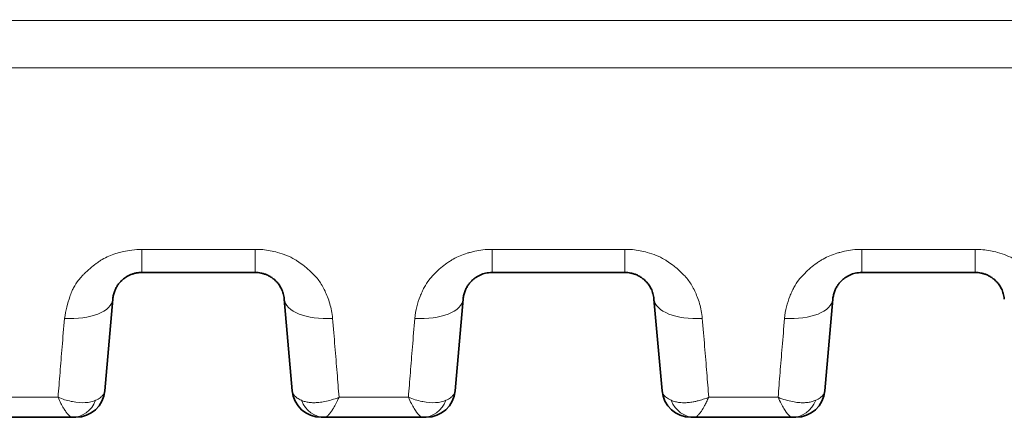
# Model space of a CAD drawing. Header units: millimetres. Extents: x 5 to 415, y 5 to 292.
# Tile 62 of 197: x 111.65 to 121.8, y 209.18 to 213.28. Entities that reach past the tile are written whole.
import ezdxf

# ---------------------------------------------------------------- set-up
doc = ezdxf.new("R2010")
doc.units = ezdxf.units.MM
doc.layers.add('Sichtbar (ISO)', color=7, linetype='Continuous', lineweight=35)
doc.layers.add('Sichtbar schmal (ISO)', color=7, linetype='Continuous', lineweight=18)

msp = doc.modelspace()

# ---------------------------------------------------------------- linework, layer by layer
at = {"layer": 'Sichtbar (ISO)'}
for p, q in [((114.07588568, 210.67057833), (112.9056948, 210.67057833)), ((117.88883607, 210.67057833), (116.51864552, 210.67057833)), ((121.5017859, 210.67057833), (120.33159681, 210.67057833)), ((112.52402311, 209.45014136), (112.60683831, 210.39672346)), ((114.37474199, 210.39672462), (114.4575573, 209.45014125)), ((116.13697368, 209.45014136), (116.21978889, 210.39672354)), ((118.18769256, 210.39672462), (118.27050802, 209.4501395)), ((119.94992425, 209.45014136), (120.03273946, 210.39672354)), ((111.17778221, 209.17628834), (112.19082781, 209.17628834)), ((112.19089119, 209.17628834), (112.19082781, 209.17628833)), ((114.79073841, 209.17628833), (114.75641566, 209.17628833)), ((114.79073841, 209.17628836), (115.80378297, 209.17628836)), ((115.803846, 209.17628834), (115.80378297, 209.17628833)), ((118.60370561, 209.17628833), (118.56936633, 209.17628833)), ((118.60370561, 209.17628833), (119.61674419, 209.17628833)), ((119.61678789, 209.17628834), (119.61673467, 209.17628833))]:
    msp.add_line(p, q, dxfattribs=at)
for centre, start, end in [((112.22516472, 209.47628833), 269.999996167, 354.999951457), ((114.75641568, 209.47628833), 185.000070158, 269.999995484), ((115.83811529, 209.47628833), 269.999996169, 354.999951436), ((118.56936625, 209.47628833), 185.00040692, 270.000015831), ((119.65106586, 209.47628833), 269.999996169, 354.999951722)]:
    msp.add_arc(centre, 0.3, start, end, dxfattribs=at)
for centre, major_axis, ratio, start_param, end_param in [((112.19091055, 209.47628826), (-0.00031208, -0.2999998), 0.8747525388, 0.0009170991, 0.0011154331), ((115.80386621, 209.47628826), (-0.00031453, -0.2999998), 0.8747698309, 0.0009242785, 0.0011214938), ((119.61680246, 209.47628829), (-0.00026342, -0.29999987), 0.8748142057, 0.0007816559, 0.0009481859)]:
    msp.add_ellipse(centre, major_axis=major_axis, ratio=ratio, start_param=start_param, end_param=end_param, dxfattribs=at)
for points, knots in [([(112.60683835, 210.39672391), (112.60812024, 210.41137364), (112.61266134, 210.43947082), (112.62506961, 210.47912574), (112.64143463, 210.51420979), (112.66062403, 210.54476913), (112.68171768, 210.57104203), (112.70410862, 210.59346177), (112.72754197, 210.6125545), (112.75203745, 210.62878424), (112.77773699, 210.64243747), (112.80512105, 210.65374502), (112.83506267, 210.66274038), (112.86882376, 210.66903388), (112.89294799, 210.67057807), (112.90569454, 210.67057833)], [0, 0, 0, 0, 0.1091959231, 0.2092375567, 0.3010549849, 0.3851303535, 0.4621148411, 0.5331246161, 0.5996461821, 0.6633071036, 0.7255034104, 0.7871752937, 0.8514389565, 0.9213956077, 1, 1, 1, 1]), ([(114.07588582, 210.67057833), (114.08556555, 210.67057819), (114.09525224, 210.67010825), (114.10487156, 210.66917454), (114.11463666, 210.66822669), (114.12433233, 210.66680091), (114.13389761, 210.6649155), (114.14428884, 210.66286729), (114.1545262, 210.66027666), (114.1645379, 210.65717981), (114.1754394, 210.65380772), (114.18607335, 210.64983545), (114.19636759, 210.64532111), (114.2076285, 210.64038286), (114.21848291, 210.63479596), (114.22886222, 210.6286433), (114.24021631, 210.62191279), (114.25100186, 210.61450527), (114.26116006, 210.60652877), (114.27229769, 210.59778321), (114.28268116, 210.58835368), (114.2922643, 210.57837479), (114.30280253, 210.56740136), (114.31237294, 210.55576362), (114.32094387, 210.54362583), (114.33039725, 210.53023834), (114.33863474, 210.51624253), (114.34564212, 210.50184261), (114.35339751, 210.48590555), (114.35964616, 210.46947351), (114.36439969, 210.452788), (114.36966751, 210.43429731), (114.3730992, 210.41549535), (114.37474197, 210.39672485)], [0, 0, 0, 0, 0.05971269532, 0.05971269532, 0.05971269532, 0.12033030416, 0.12033030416, 0.12033030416, 0.1861821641, 0.1861821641, 0.1861821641, 0.25788668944, 0.25788668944, 0.25788668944, 0.33632459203, 0.33632459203, 0.33632459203, 0.42212906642, 0.42212906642, 0.42212906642, 0.51620658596, 0.51620658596, 0.51620658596, 0.61966036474, 0.61966036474, 0.61966036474, 0.73376566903, 0.73376566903, 0.73376566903, 0.86005131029, 0.86005131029, 0.86005131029, 0.99999967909, 0.99999967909, 0.99999967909, 0.99999967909]), ([(116.21978892, 210.39672395), (116.22109175, 210.41161285), (116.22573266, 210.4401138), (116.23844241, 210.48027018), (116.25516892, 210.51567754), (116.27474756, 210.54642986), (116.29623605, 210.57279594), (116.3190469, 210.59525933), (116.34298355, 210.61438825), (116.36810732, 210.63063803), (116.39449522, 210.64421821), (116.42219598, 210.65517288), (116.45165987, 210.66355415), (116.4839176, 210.66921092), (116.50667626, 210.67057811), (116.51864529, 210.67057833)], [0, 0, 0, 0, 0.1109821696, 0.2122426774, 0.3050482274, 0.389906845, 0.4674796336, 0.5390490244, 0.6063413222, 0.6710919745, 0.7345625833, 0.7971668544, 0.8598258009, 0.9261910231, 1, 1, 1, 1]), ([(117.8888362, 210.67057833), (117.89851938, 210.67057819), (117.91804558, 210.66963057), (117.94783347, 210.66524874), (117.97864874, 210.65744833), (118.01068681, 210.64547699), (118.0433403, 210.6286648), (118.07580972, 210.60635832), (118.10707703, 210.57795577), (118.13589867, 210.54289927), (118.16071274, 210.50072917), (118.17952429, 210.45125018), (118.18605019, 210.41549052), (118.18769254, 210.39672485)], [0, 0, 0, 0, 0.05973052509, 0.12036074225, 0.18622725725, 0.25794686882, 0.33639684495, 0.4222078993, 0.51628529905, 0.6197318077, 0.73382219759, 0.86008383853, 0.99999968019, 0.99999968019, 0.99999968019, 0.99999968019]), ([(120.03273949, 210.39672395), (120.03404225, 210.4116121), (120.03868282, 210.44011165), (120.05139158, 210.48026641), (120.06811693, 210.51567281), (120.08769443, 210.54642469), (120.10918188, 210.5727907), (120.13199183, 210.5952543), (120.15592778, 210.61438367), (120.18105116, 210.63063415), (120.2074391, 210.6442152), (120.23514046, 210.65517085), (120.26460565, 210.66355312), (120.29686577, 210.66921075), (120.31962644, 210.67057815), (120.33159666, 210.67057833)], [0, 0, 0, 0, 0.1109812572, 0.2122412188, 0.3050464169, 0.3899045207, 0.4674765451, 0.539044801, 0.6063357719, 0.6710852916, 0.7345553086, 0.7971592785, 0.8598189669, 0.9261862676, 1, 1, 1, 1]), ([(121.50178598, 210.67057833), (121.51147239, 210.67057822), (121.53100413, 210.66963005), (121.56079971, 210.66524585), (121.59162138, 210.6574417), (121.62366456, 210.6454652), (121.65632054, 210.62864722), (121.68878899, 210.60633559), (121.720052, 210.57792989), (121.74886686, 210.54287346), (121.77367302, 210.50070767), (121.79247751, 210.45123776), (121.79900115, 210.41548607), (121.80064311, 210.39672486)], [0, 0, 0, 0, 0.0597471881, 0.12038843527, 0.18626791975, 0.25800097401, 0.3364617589, 0.4222787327, 0.51635607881, 0.61979615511, 0.73387324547, 0.86011332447, 0.99999968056, 0.99999968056, 0.99999968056, 0.99999968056]), ([(112.2251647, 209.17628833), (112.22516469, 209.17628833), (112.2225667, 209.17628834), (112.21037457, 209.17628833), (112.1981766, 209.17628834), (112.19089119, 209.17628834)], [0, 0, 0, 0, 0.33333333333, 0.66666666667, 0.99920839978, 0.99920839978, 0.99920839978, 0.99920839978]), ([(115.83811527, 209.17628833), (115.83811526, 209.17628833), (115.83767734, 209.17628834), (115.83679345, 209.17628834), (115.83614847, 209.17628834), (115.8352654, 209.17628835), (115.83413364, 209.17628835), (115.83336443, 209.17628834), (115.83248202, 209.17628834), (115.83149416, 209.17628834), (115.82903667, 209.17628833), (115.82592553, 209.17628834), (115.82229688, 209.17628834), (115.82187345, 209.17628834), (115.82144284, 209.17628834), (115.82100498, 209.17628834), (115.81619451, 209.17628834), (115.81052279, 209.17628833), (115.803846, 209.17628833)], [0.00000001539, 0.00000001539, 0.00000001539, 0.00000001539, 0.1927123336, 0.1927123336, 0.1927123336, 0.33333333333, 0.33333333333, 0.33333333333, 0.42890768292, 0.42890768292, 0.42890768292, 0.66666666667, 0.66666666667, 0.66666666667, 0.69441075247, 0.69441075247, 0.69441075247, 0.99921273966, 0.99921273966, 0.99921273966, 0.99921273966]), ([(119.65106584, 209.17628833), (119.65106583, 209.17628833), (119.65063205, 209.17628834), (119.64974907, 209.17628834), (119.64910947, 209.17628835), (119.6482335, 209.17628835), (119.64710742, 209.17628835), (119.64633328, 209.17628834), (119.64544299, 209.17628834), (119.64444484, 209.17628834), (119.64198659, 209.17628833), (119.63887231, 209.17628834), (119.63525004, 209.17628834), (119.63482339, 209.17628834), (119.63438953, 209.17628834), (119.63394839, 209.17628834), (119.62913399, 209.17628834), (119.62346678, 209.17628833), (119.61678789, 209.17628833)], [0.00000001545, 0.00000001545, 0.00000001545, 0.00000001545, 0.19330878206, 0.19330878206, 0.19330878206, 0.33333333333, 0.33333333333, 0.33333333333, 0.42959480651, 0.42959480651, 0.42959480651, 0.66666666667, 0.66666666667, 0.66666666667, 0.69459030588, 0.69459030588, 0.69459030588, 0.99933549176, 0.99933549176, 0.99933549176, 0.99933549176])]:
    msp.add_open_spline(points, degree=3, knots=knots, dxfattribs=at)
at = {"layer": 'Sichtbar schmal (ISO)'}
for p, q in [((114.07583292, 210.908929), (112.90563145, 210.90891732)), ((117.88880647, 210.9089041), (116.51860263, 210.90888971)), ((121.50177391, 210.90887381), (120.33157439, 210.90886185)), ((114.90977942, 209.75678237), (114.90978239, 209.75674838)), ((118.72304592, 209.75317095), (118.72304862, 209.75314007)), ((112.04181784, 209.38285965), (111.32669313, 209.38286254)), ((115.65479489, 209.38285055), (114.93966757, 209.38285425)), ((119.46776533, 209.38283088), (118.75262224, 209.38283722))]:
    msp.add_line(p, q, dxfattribs=at)
for centre, major_axis, ratio, start_param, end_param in [((112.90569454, 211.17057833), (0, -0.5), 0.0001240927, 5.2631331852, 6.2831832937), ((114.07588582, 211.17057833), (0, -0.5), 0.0001240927, 5.2631056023, 6.2831832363), ((116.51864529, 211.17057833), (0, -0.5), 0.0000697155, 5.263198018, 6.2831834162), ((117.8888362, 211.17057833), (0, -0.5), 0.0000697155, 5.2631640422, 6.2831834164), ((120.33159666, 211.17057833), (0, -0.5), 0.0000282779, 5.263263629, 6.2831840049), ((121.50178598, 211.17057833), (0, -0.5), 0.0000282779, 5.2632353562, 6.2831840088), ((112.10874077, 210.44029912), (0.49809754, -0.04357567), 0.4850954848, 4.7546923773, 6.2831850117), ((114.87283932, 210.44030266), (-0.49809735, -0.04357783), 0.4851532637, 0.0000006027, 1.5283067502), ((115.72169135, 210.44029926), (0.49809754, -0.04357574), 0.4851749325, 4.7547513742, 6.2831849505), ((118.68578989, 210.44030266), (-0.49809735, -0.04357783), 0.4852538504, 0.0000006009, 1.5283449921), ((119.53464192, 210.44029927), (0.49809753, -0.04357575), 0.4852714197, 4.7548035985, 6.2831849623), ((112.19091055, 209.47628826), (-0.00031208, -0.2999998), 0.8747525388, 0.0011154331, 1.1435127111), ((114.79076399, 209.47628832), (-0.00011283, -0.29999997), 0.8748811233, 5.1409200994, 6.2835177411), ((115.80386621, 209.47628826), (-0.00031453, -0.2999998), 0.8747698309, 0.0011214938, 1.1435428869), ((118.60356186, 209.47628805), (0.00059892, -0.29999926), 0.8745623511, 5.1388559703, 6.2814504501), ((119.61680246, 209.47628829), (-0.00026342, -0.29999987), 0.8748142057, 0.0009481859, 1.1433902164)]:
    msp.add_ellipse(centre, major_axis=major_axis, ratio=ratio, start_param=start_param, end_param=end_param, dxfattribs=at)
for points, knots in [([(88.52492951, 213.27815084), (88.66794217, 213.2773349), (88.8104495, 213.27703488), (88.95339502, 213.27640783), (89.33053482, 213.27475346), (89.70840987, 213.27287478), (90.08599858, 213.27155699), (90.55176376, 213.26993145), (91.01709324, 213.26915933), (91.48255983, 213.26860118), (91.93309371, 213.26806094), (92.38375604, 213.26772115), (92.83440879, 213.26757736), (93.31260897, 213.26742479), (93.79079837, 213.2674929), (94.269012, 213.26754342), (94.79643462, 213.26759913), (95.32388671, 213.26763343), (95.85132782, 213.26764324), (96.42438787, 213.26765389), (96.99743497, 213.26763563), (97.57048274, 213.26763735), (98.19157976, 213.26763921), (98.81267758, 213.26766454), (99.43377694, 213.26769676), (100.10389178, 213.26773153), (100.77400841, 213.26777431), (101.44412499, 213.26781441), (102.16531671, 213.26785757), (102.88650837, 213.26789762), (103.60770001, 213.26793694), (104.38378232, 213.26797925), (105.15986461, 213.26802072), (105.93594686, 213.26806124), (106.77203955, 213.26810489), (107.60813219, 213.26814742), (108.4442248, 213.26818958), (109.34564502, 213.26823503), (110.2470652, 213.26828005), (111.14848532, 213.26832546), (112.1205276, 213.26837443), (113.09256982, 213.26842387), (114.06461209, 213.26847396), (115.11315911, 213.26852799), (116.16170619, 213.26858277), (117.21025334, 213.26863693), (118.34247384, 213.2686954), (119.47469441, 213.26875314), (120.60691505, 213.26880875), (121.83076889, 213.26886886), (123.05462282, 213.26892648), (124.27847683, 213.2689797), (125.60241362, 213.26903727), (126.9263505, 213.26908969), (128.25028748, 213.26913478), (129.68199819, 213.26918355), (131.11370903, 213.26922375), (132.54541995, 213.26925168), (134.0886028, 213.26928179), (135.63178575, 213.26929765), (137.17496887, 213.2692972)], [0, 0, 0, 0, 0.008822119, 0.008822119, 0.008822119, 0.032097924, 0.032097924, 0.032097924, 0.0608092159, 0.0608092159, 0.0608092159, 0.0885994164, 0.0885994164, 0.0885994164, 0.1180883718, 0.1180883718, 0.1180883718, 0.150611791, 0.150611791, 0.150611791, 0.1859481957, 0.1859481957, 0.1859481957, 0.2242475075, 0.2242475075, 0.2242475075, 0.2655692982, 0.2655692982, 0.2655692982, 0.3100405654, 0.3100405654, 0.3100405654, 0.3578965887, 0.3578965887, 0.3578965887, 0.4094530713, 0.4094530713, 0.4094530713, 0.4650378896, 0.4650378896, 0.4650378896, 0.5249775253, 0.5249775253, 0.5249775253, 0.5896347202, 0.5896347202, 0.5896347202, 0.6594515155, 0.6594515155, 0.6594515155, 0.7349187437, 0.7349187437, 0.7349187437, 0.8165574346, 0.8165574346, 0.8165574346, 0.9048418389, 0.9048418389, 0.9048418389, 1, 1, 1, 1]), ([(88.52632678, 212.79006811), (89.03164537, 212.78768358), (89.53739811, 212.7856351), (90.04333393, 212.78423241), (90.54925573, 212.78282975), (91.05536062, 212.7821056), (91.56162563, 212.78164913), (92.57415565, 212.78073619), (93.58732619, 212.78086083), (94.60075693, 212.78091881), (95.61418767, 212.78097679), (96.62787857, 212.7809699), (97.64153134, 212.78099537), (98.65518412, 212.78102085), (99.66879876, 212.78107867), (100.68245483, 212.78113646), (104.73707912, 212.78136762), (108.79236628, 212.78159833), (112.84762183, 212.78182829), (120.9581329, 212.78228821), (129.06851753, 212.78274513), (137.17496885, 212.78274223)], [0, 0, 0, 0, 0.0312508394, 0.0312508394, 0.0312508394, 0.0625008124, 0.0625008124, 0.0625008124, 0.1250007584, 0.1250007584, 0.1250007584, 0.1875007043, 0.1875007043, 0.1875007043, 0.2500006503, 0.2500006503, 0.2500006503, 0.5000004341, 0.5000004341, 0.5000004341, 1, 1, 1, 1]), ([(112.90562123, 210.9089172), (112.87080258, 210.90763481), (112.83691381, 210.90489606), (112.80433522, 210.90084968), (112.77360259, 210.89703258), (112.74403401, 210.89204869), (112.71586943, 210.8861062), (112.69783327, 210.88230072), (112.68037538, 210.87810173), (112.66355314, 210.87358252), (112.65442231, 210.87112958), (112.64550506, 210.8685416), (112.63675531, 210.86581991), (112.6116141, 210.8579995), (112.58782803, 210.84911321), (112.56441708, 210.83880599), (112.54165802, 210.82878579), (112.51924599, 210.81741035), (112.49661928, 210.80395521), (112.48768996, 210.79864533), (112.47873257, 210.79300823), (112.46973109, 210.78698593), (112.45779009, 210.778997), (112.44559255, 210.7704751), (112.43340073, 210.76151302), (112.41271943, 210.7463104), (112.39207798, 210.72982103), (112.37241971, 210.71279593), (112.35103903, 210.69427913), (112.3308268, 210.67513492), (112.31242776, 210.65670316), (112.30473412, 210.64899583), (112.29735106, 210.64141726), (112.29030008, 210.63407711), (112.2762613, 210.61946258), (112.26408578, 210.60550828), (112.25296803, 210.5915114), (112.23342221, 210.56690385), (112.21698631, 210.54220179), (112.20157021, 210.51233637), (112.1954263, 210.50043385), (112.18947646, 210.48770006), (112.18373792, 210.47377944), (112.1768419, 210.45705098), (112.16997177, 210.43863189), (112.16327718, 210.41876002), (112.15264762, 210.38720779), (112.14247603, 210.3520051), (112.13313346, 210.31390636), (112.12418944, 210.2774329), (112.11599297, 210.23829549), (112.10868625, 210.19704757)], [0, 0, 0, 0, 0.0785102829, 0.0785102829, 0.0785102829, 0.1525720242, 0.1525720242, 0.1525720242, 0.2, 0.2, 0.2, 0.2257431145, 0.2257431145, 0.2257431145, 0.2997123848, 0.2997123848, 0.2997123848, 0.3716219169, 0.3716219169, 0.3716219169, 0.4, 0.4, 0.4, 0.4376452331, 0.4376452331, 0.4376452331, 0.50150385, 0.50150385, 0.50150385, 0.5709575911, 0.5709575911, 0.5709575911, 0.6, 0.6, 0.6, 0.6578246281, 0.6578246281, 0.6578246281, 0.759484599, 0.759484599, 0.759484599, 0.8, 0.8, 0.8, 0.8486874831, 0.8486874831, 0.8486874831, 0.9259926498, 0.9259926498, 0.9259926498, 1, 1, 1, 1]), ([(114.07583292, 210.90892904), (114.10149943, 210.909233), (114.12742762, 210.90812549), (114.15318063, 210.90574158), (114.17925837, 210.9033276), (114.20515443, 210.8996061), (114.23055724, 210.89481642), (114.25595413, 210.89002786), (114.28085756, 210.88417324), (114.30510026, 210.87759828), (114.33710485, 210.86891818), (114.36758264, 210.85865076), (114.39760365, 210.84635351), (114.42669756, 210.83443601), (114.45537448, 210.82058815), (114.48407722, 210.80384539), (114.49279549, 210.79875989), (114.50151011, 210.79340477), (114.51022221, 210.7877451), (114.5297199, 210.77507876), (114.54958526, 210.76116944), (114.56890445, 210.74642712), (114.59864899, 210.7237293), (114.62701916, 210.69900985), (114.65204733, 210.67487998), (114.66661587, 210.66083431), (114.68008293, 210.64701458), (114.69228482, 210.63405435), (114.70756496, 210.61782456), (114.72017566, 210.60253423), (114.73162046, 210.58713146), (114.75521335, 210.5553794), (114.77451589, 210.52337508), (114.79551342, 210.47752858), (114.81195921, 210.44162047), (114.83025432, 210.39796809), (114.84500608, 210.34742135), (114.85822556, 210.30212494), (114.8685479, 210.2512884), (114.87280459, 210.19701616)], [0.00001195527, 0.00001195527, 0.00001195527, 0.00001195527, 0.06612407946, 0.06612407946, 0.06612407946, 0.13306984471, 0.13306984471, 0.13306984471, 0.2, 0.2, 0.2, 0.2883594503, 0.2883594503, 0.2883594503, 0.37399021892, 0.37399021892, 0.37399021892, 0.4, 0.4, 0.4, 0.45820995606, 0.45820995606, 0.45820995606, 0.54783215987, 0.54783215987, 0.54783215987, 0.6, 0.6, 0.6, 0.6653285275, 0.6653285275, 0.6653285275, 0.8, 0.8, 0.8, 0.9054780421, 0.9054780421, 0.9054780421, 1, 1, 1, 1]), ([(115.72166275, 210.19700622), (115.7250106, 210.23919313), (115.73201838, 210.27946693), (115.74127752, 210.31672211), (115.75089127, 210.35540416), (115.76291594, 210.39083314), (115.77536506, 210.4224201), (115.78201563, 210.4392945), (115.78878206, 210.45508293), (115.79534416, 210.46975018), (115.8028398, 210.48650404), (115.81033865, 210.50159297), (115.81794382, 210.51566301), (115.83379675, 210.54499194), (115.84993662, 210.5699917), (115.86975717, 210.59548591), (115.87934197, 210.60781437), (115.88982964, 210.62023896), (115.90184999, 210.63312645), (115.91039129, 210.64228392), (115.91949843, 210.6518023), (115.92912681, 210.66147926), (115.94767147, 210.68011749), (115.96818202, 210.69932159), (115.9899788, 210.71781125), (116.01007097, 210.73485494), (116.03125096, 210.75128571), (116.05256275, 210.76639541), (116.0647132, 210.77500987), (116.07689917, 210.78320191), (116.08888493, 210.79089606), (116.0985991, 210.79713199), (116.10828919, 210.80296031), (116.11795582, 210.80843692), (116.1413953, 210.82171651), (116.16466662, 210.83294124), (116.18802741, 210.84276653), (116.21233537, 210.85299018), (116.23674457, 210.86170927), (116.2618835, 210.86936482), (116.27201455, 210.87245003), (116.28226845, 210.87535843), (116.29269514, 210.87810108), (116.30789713, 210.88209983), (116.32335423, 210.88584714), (116.33903697, 210.88924431), (116.36649255, 210.8951917), (116.39464721, 210.90006162), (116.42313833, 210.90344465), (116.45482821, 210.9072075), (116.48693224, 210.90912458), (116.51858968, 210.90888961)], [0, 0, 0, 0, 0.0771313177, 0.0771313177, 0.0771313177, 0.157216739, 0.157216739, 0.157216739, 0.2, 0.2, 0.2, 0.2488697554, 0.2488697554, 0.2488697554, 0.3507384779, 0.3507384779, 0.3507384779, 0.4, 0.4, 0.4, 0.4350037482, 0.4350037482, 0.4350037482, 0.5024224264, 0.5024224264, 0.5024224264, 0.5645686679, 0.5645686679, 0.5645686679, 0.6, 0.6, 0.6, 0.6287162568, 0.6287162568, 0.6287162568, 0.6983469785, 0.6983469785, 0.6983469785, 0.7708008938, 0.7708008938, 0.7708008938, 0.8, 0.8, 0.8, 0.8425719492, 0.8425719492, 0.8425719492, 0.9171021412, 0.9171021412, 0.9171021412, 1, 1, 1, 1]), ([(117.88880647, 210.90890419), (117.91447809, 210.90920785), (117.94041468, 210.90810178), (117.96618163, 210.90571815), (117.99226039, 210.90330568), (118.01816333, 210.89958578), (118.0435802, 210.89479359), (118.06892413, 210.89001515), (118.09378436, 210.88417217), (118.11799438, 210.87760304), (118.15004106, 210.86890754), (118.18057866, 210.85861209), (118.21065411, 210.846281), (118.23975778, 210.83434835), (118.26844024, 210.8204857), (118.2971293, 210.80374815), (118.30585013, 210.79866031), (118.31456564, 210.79330436), (118.32327679, 210.78764598), (118.3427862, 210.77497352), (118.36264992, 210.76106286), (118.38196172, 210.74632351), (118.41171259, 210.72361675), (118.44007432, 210.69889658), (118.46509533, 210.67476693), (118.47959559, 210.66078324), (118.4930044, 210.64702368), (118.50516188, 210.63411084), (118.52049404, 210.61782609), (118.53314953, 210.60248008), (118.54464107, 210.58700985), (118.56819144, 210.55530568), (118.58750944, 210.52330095), (118.60848949, 210.47752045), (118.62495764, 210.44158535), (118.64325955, 210.3979085), (118.65800942, 210.34733906), (118.67121973, 210.30204796), (118.68152946, 210.25122462), (118.6857786, 210.19696738)], [0.00001500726, 0.00001500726, 0.00001500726, 0.00001500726, 0.06620675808, 0.06620675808, 0.06620675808, 0.13319950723, 0.13319950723, 0.13319950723, 0.2, 0.2, 0.2, 0.28842342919, 0.28842342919, 0.28842342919, 0.37398975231, 0.37398975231, 0.37398975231, 0.4, 0.4, 0.4, 0.45825228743, 0.45825228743, 0.45825228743, 0.54799310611, 0.54799310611, 0.54799310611, 0.6, 0.6, 0.6, 0.66558740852, 0.66558740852, 0.66558740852, 0.8, 0.8, 0.8, 0.90550627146, 0.90550627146, 0.90550627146, 1, 1, 1, 1]), ([(119.53463516, 210.19695647), (119.53798236, 210.23914128), (119.54498924, 210.27941333), (119.55424749, 210.31666727), (119.56386031, 210.35534797), (119.57588405, 210.39077615), (119.58833257, 210.42236275), (119.59498706, 210.43924771), (119.60175765, 210.45504544), (119.60832358, 210.46972065), (119.61581456, 210.48646342), (119.6233087, 210.50154328), (119.63090879, 210.51560506), (119.64676182, 210.54493651), (119.66290071, 210.56993636), (119.68271846, 210.59542942), (119.69230952, 210.60776712), (119.70280445, 210.62020085), (119.71483459, 210.63309837), (119.72336836, 210.64224743), (119.73246694, 210.65175684), (119.74208586, 210.66142478), (119.76062952, 210.68006294), (119.78113939, 210.69926788), (119.80293592, 210.71775888), (119.82302704, 210.73480311), (119.84420627, 210.75123488), (119.86551766, 210.76634579), (119.87768066, 210.77497), (119.88987936, 210.78317096), (119.90187729, 210.79087294), (119.91157827, 210.79710041), (119.92125516, 210.80292131), (119.93090859, 210.80839132), (119.95434829, 210.8216732), (119.97761939, 210.83289941), (120.00097945, 210.84272575), (120.02528821, 210.85295117), (120.0496977, 210.86167137), (120.07483671, 210.86932779), (120.08497866, 210.87241666), (120.0952437, 210.87532831), (120.10568194, 210.87807384), (120.12087415, 210.88206979), (120.13632119, 210.88581469), (120.1519936, 210.88920999), (120.17945096, 210.8951584), (120.20760759, 210.90002944), (120.23610042, 210.90341351), (120.267795, 210.90717785), (120.29990348, 210.90909598), (120.33156416, 210.90886178)], [0, 0, 0, 0, 0.0771208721, 0.0771208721, 0.0771208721, 0.1571953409, 0.1571953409, 0.1571953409, 0.2, 0.2, 0.2, 0.2488353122, 0.2488353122, 0.2488353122, 0.3507008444, 0.3507008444, 0.3507008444, 0.4, 0.4, 0.4, 0.4349711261, 0.4349711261, 0.4349711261, 0.5023895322, 0.5023895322, 0.5023895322, 0.5645330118, 0.5645330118, 0.5645330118, 0.6, 0.6, 0.6, 0.6286769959, 0.6286769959, 0.6286769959, 0.6983082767, 0.6983082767, 0.6983082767, 0.7707674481, 0.7707674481, 0.7707674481, 0.8, 0.8, 0.8, 0.8425461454, 0.8425461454, 0.8425461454, 0.9170850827, 0.9170850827, 0.9170850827, 1, 1, 1, 1]), ([(121.50177391, 210.90887393), (121.52745003, 210.90917822), (121.55339375, 210.90807414), (121.57917259, 210.90569136), (121.60525246, 210.90328076), (121.63116157, 210.89956262), (121.65659098, 210.89476838), (121.6818897, 210.88999877), (121.70671324, 210.88416563), (121.73089588, 210.87760096), (121.76297803, 210.86889186), (121.79356735, 210.85857159), (121.82368965, 210.84621076), (121.8528021, 210.83426432), (121.8814895, 210.8203883), (121.91016631, 210.80365545), (121.91889085, 210.7985647), (121.92760855, 210.79320712), (121.93632026, 210.78754893), (121.95583893, 210.7748717), (121.97569984, 210.7609608), (121.99500373, 210.74622525), (122.0247606, 210.72351046), (122.05311502, 210.69878974), (122.07812966, 210.67466048), (122.09256883, 210.66073238), (122.10592542, 210.64702685), (122.11804288, 210.63415677), (122.13342189, 210.61782255), (122.14611746, 210.60242655), (122.15765086, 210.58689552), (122.18116098, 210.55523648), (122.20049086, 210.52323363), (122.22145448, 210.47751403), (122.23794321, 210.44155375), (122.25625256, 210.3978528), (122.27100174, 210.34725971), (122.28420373, 210.3019738), (122.29450221, 210.25116264), (122.29874471, 210.19691901)], [0.0000134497, 0.0000134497, 0.0000134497, 0.0000134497, 0.06627465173, 0.06627465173, 0.06627465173, 0.13330958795, 0.13330958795, 0.13330958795, 0.2, 0.2, 0.2, 0.28847552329, 0.28847552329, 0.28847552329, 0.37398490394, 0.37398490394, 0.37398490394, 0.4, 0.4, 0.4, 0.45828708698, 0.45828708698, 0.45828708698, 0.54813640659, 0.54813640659, 0.54813640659, 0.6, 0.6, 0.6, 0.66582329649, 0.66582329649, 0.66582329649, 0.8, 0.8, 0.8, 0.90553529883, 0.90553529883, 0.90553529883, 1, 1, 1, 1]), ([(112.10868625, 210.19704757), (112.09987909, 210.09509375), (112.09156799, 209.99660935), (112.0838435, 209.9037444), (112.07611901, 209.81087945), (112.06898112, 209.72357902), (112.06202686, 209.63718116), (112.05507261, 209.55078329), (112.048302, 209.46534486), (112.04181784, 209.38285971)], [0, 0, 0, 0, 0.3333333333, 0.3333333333, 0.3333333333, 0.6666666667, 0.6666666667, 0.6666666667, 1, 1, 1, 1]), ([(114.93966757, 209.38285364), (114.93334008, 209.46403136), (114.92663089, 209.54859261), (114.91959732, 209.63585455), (114.91256376, 209.72311649), (114.90520581, 209.81306547), (114.89741382, 209.90658916), (114.88962184, 210.00011284), (114.88139582, 210.09722581), (114.87280459, 210.19701616)], [0, 0, 0, 0, 0.3333333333, 0.3333333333, 0.3333333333, 0.6666666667, 0.6666666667, 0.6666666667, 1, 1, 1, 1]), ([(115.72166275, 210.19700622), (115.71286209, 210.09506796), (115.70454836, 209.996595), (115.69682267, 209.90373245), (115.68909698, 209.81086989), (115.68195933, 209.723563), (115.67500386, 209.63716418), (115.66804839, 209.55076537), (115.66127511, 209.46533133), (115.65479489, 209.38285059)], [0, 0, 0, 0, 0.3333333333, 0.3333333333, 0.3333333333, 0.6666666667, 0.6666666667, 0.6666666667, 1, 1, 1, 1]), ([(118.75262224, 209.38283661), (118.74629974, 209.46401188), (118.73959904, 209.54856868), (118.73256864, 209.63583007), (118.72553825, 209.72309146), (118.71817817, 209.81304396), (118.71038729, 209.90656479), (118.7025964, 210.00008562), (118.69437472, 210.09718924), (118.6857786, 210.19696738)], [0, 0, 0, 0, 0.3333333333, 0.3333333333, 0.3333333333, 0.6666666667, 0.6666666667, 0.6666666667, 1, 1, 1, 1]), ([(119.53463516, 210.19695647), (119.52584086, 210.09503222), (119.51752424, 209.99656956), (119.50979735, 209.9037093), (119.50207047, 209.81084904), (119.49493332, 209.72353659), (119.48797635, 209.63713699), (119.48101938, 209.55073739), (119.4742426, 209.46530718), (119.46776533, 209.38283093)], [0, 0, 0, 0, 0.3333333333, 0.3333333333, 0.3333333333, 0.6666666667, 0.6666666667, 0.6666666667, 1, 1, 1, 1]), ([(112.42961338, 209.35171985), (112.3996944, 209.33861628), (112.36264047, 209.32986009), (112.32210808, 209.32754374), (112.28157569, 209.3252274), (112.23794319, 209.32906503), (112.19050504, 209.33820404), (112.18607359, 209.33905777), (112.18160816, 209.33995894), (112.17711285, 209.34090881), (112.13348643, 209.35012719), (112.08702791, 209.36409034), (112.04181784, 209.38285922)], [0, 0, 0, 0, 0.33333333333, 0.33333333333, 0.33333333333, 0.66666666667, 0.66666666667, 0.66666666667, 0.69780510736, 0.69780510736, 0.69780510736, 0.99999999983, 0.99999999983, 0.99999999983, 0.99999999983]), ([(112.19082781, 209.17628833), (112.18614131, 209.17628806), (112.18125236, 209.17748313), (112.17622201, 209.17980753), (112.171151, 209.18215071), (112.16593671, 209.18564401), (112.1605828, 209.19016829), (112.15689008, 209.19328879), (112.15313078, 209.19689826), (112.14929581, 209.20093729), (112.14718631, 209.20315903), (112.1450524, 209.20550908), (112.14289564, 209.20798615), (112.13630204, 209.21555901), (112.12950021, 209.22430341), (112.12244459, 209.2343457), (112.11549026, 209.24424382), (112.1082886, 209.25540762), (112.1007004, 209.26813506), (112.10011756, 209.26911262), (112.09953241, 209.27009948), (112.09894497, 209.27109562), (112.09044771, 209.28550466), (112.08146892, 209.3018756), (112.07214806, 209.32010052), (112.06242786, 209.33910627), (112.05235592, 209.36011181), (112.04181784, 209.38285921)], [0.00009939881, 0.00009939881, 0.00009939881, 0.00009939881, 0.12336511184, 0.12336511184, 0.12336511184, 0.2476270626, 0.2476270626, 0.2476270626, 0.33333333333, 0.33333333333, 0.33333333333, 0.38047765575, 0.38047765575, 0.38047765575, 0.52460674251, 0.52460674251, 0.52460674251, 0.66666666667, 0.66666666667, 0.66666666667, 0.67757795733, 0.67757795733, 0.67757795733, 0.83540792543, 0.83540792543, 0.83540792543, 1, 1, 1, 1]), ([(112.42961338, 209.35171985), (112.44726435, 209.3598645), (112.46246825, 209.3685306), (112.47502937, 209.37755644), (112.47654639, 209.37864651), (112.47802537, 209.37974178), (112.47946636, 209.38084195), (112.48892128, 209.38806054), (112.49675721, 209.3954574), (112.50324963, 209.40324286), (112.50593976, 209.40646875), (112.50839434, 209.40976123), (112.51060978, 209.41313421), (112.5138233, 209.41802677), (112.51653035, 209.42309542), (112.51866119, 209.4283055), (112.52154475, 209.43535607), (112.52336952, 209.44266573), (112.52402319, 209.45014135)], [0, 0, 0, 0, 0.29741409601, 0.29741409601, 0.29741409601, 0.33333333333, 0.33333333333, 0.33333333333, 0.56901303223, 0.56901303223, 0.56901303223, 0.66666666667, 0.66666666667, 0.66666666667, 0.80831446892, 0.80831446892, 0.80831446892, 0.99999999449, 0.99999999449, 0.99999999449, 0.99999999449]), ([(114.45755721, 209.45014124), (114.45770021, 209.44850752), (114.45789885, 209.44688198), (114.45815208, 209.44526573), (114.45940198, 209.43728839), (114.46199323, 209.42953828), (114.46573814, 209.42214471), (114.46731155, 209.41903832), (114.46908692, 209.41599474), (114.47104464, 209.41302289), (114.47423067, 209.40818642), (114.47789452, 209.40353241), (114.48203855, 209.39900543), (114.48772948, 209.39278861), (114.49431688, 209.38681121), (114.50202156, 209.38092237), (114.50441094, 209.37909612), (114.50690814, 209.37728098), (114.50951385, 209.37547868), (114.52142872, 209.36723747), (114.53564, 209.35926658), (114.55198552, 209.35171772)], [0, 0, 0, 0, 0.0416174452, 0.0416174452, 0.0416174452, 0.2470298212, 0.2470298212, 0.2470298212, 0.3333333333, 0.3333333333, 0.3333333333, 0.4737856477, 0.4737856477, 0.4737856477, 0.6666666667, 0.6666666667, 0.6666666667, 0.7264830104, 0.7264830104, 0.7264830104, 1, 1, 1, 1]), ([(114.93966601, 209.38285069), (114.91373912, 209.37245698), (114.88786669, 209.36343288), (114.86224164, 209.35580675), (114.8389334, 209.34887011), (114.81582988, 209.34309349), (114.79317401, 209.33858004), (114.77244368, 209.33445019), (114.75208762, 209.33137693), (114.73226709, 209.32942089), (114.7139586, 209.32761407), (114.69610733, 209.3267608), (114.67885499, 209.32690256), (114.66274477, 209.32703494), (114.64715684, 209.32803505), (114.63221174, 209.32992685), (114.61770148, 209.3317636), (114.60379718, 209.33444084), (114.59060783, 209.33797132), (114.57691439, 209.34163674), (114.56399285, 209.34622269), (114.5519856, 209.35171741)], [0, 0, 0, 0, 0.1770146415, 0.1770146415, 0.1770146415, 0.33802508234, 0.33802508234, 0.33802508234, 0.48535118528, 0.48535118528, 0.48535118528, 0.62143829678, 0.62143829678, 0.62143829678, 0.74851636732, 0.74851636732, 0.74851636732, 0.8718970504, 0.8718970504, 0.8718970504, 0.99999331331, 0.99999331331, 0.99999331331, 0.99999331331]), ([(114.93966698, 209.38285326), (114.92927958, 209.36039355), (114.91925808, 209.33960999), (114.90969231, 209.32083929), (114.90050769, 209.30281652), (114.89169467, 209.28660409), (114.88331111, 209.27230307), (114.88242031, 209.27078351), (114.88153436, 209.26928537), (114.88065327, 209.26780863), (114.8734559, 209.25574545), (114.86661477, 209.24510751), (114.86000489, 209.23562452), (114.85293657, 209.22548382), (114.84613137, 209.21665749), (114.8395358, 209.2090002), (114.83703713, 209.2060993), (114.83456926, 209.20336833), (114.83213423, 209.20080856), (114.82864434, 209.19713988), (114.82521776, 209.1938277), (114.82184746, 209.19091721), (114.81641801, 209.1862285), (114.81113433, 209.18258638), (114.80599735, 209.1801173), (114.8007332, 209.17758709), (114.79562357, 209.17628633), (114.79073841, 209.17628833)], [0.00000301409, 0.00000301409, 0.00000301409, 0.00000301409, 0.16164308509, 0.16164308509, 0.16164308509, 0.31684256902, 0.31684256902, 0.31684256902, 0.33333333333, 0.33333333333, 0.33333333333, 0.46804209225, 0.46804209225, 0.46804209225, 0.61209392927, 0.61209392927, 0.61209392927, 0.66666666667, 0.66666666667, 0.66666666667, 0.74488058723, 0.74488058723, 0.74488058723, 0.87088068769, 0.87088068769, 0.87088068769, 1, 1, 1, 1]), ([(115.80378297, 209.1762887), (115.79112065, 209.17629372), (115.77717434, 209.18522866), (115.76226757, 209.20092803), (115.74735638, 209.21663206), (115.73148416, 209.23825314), (115.71367992, 209.26811604), (115.69587568, 209.29797894), (115.67613946, 209.3367604), (115.65479489, 209.38285143)], [0.00009886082, 0.00009886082, 0.00009886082, 0.00009886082, 0.33333333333, 0.33333333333, 0.33333333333, 0.66666666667, 0.66666666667, 0.66666666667, 1, 1, 1, 1]), ([(116.04257603, 209.35172613), (116.0126513, 209.33861802), (115.97559098, 209.32986106), (115.9350652, 209.32754522), (115.89453943, 209.32522939), (115.85092954, 209.32906654), (115.80349848, 209.33820185), (115.80020375, 209.33883642), (115.79689016, 209.33949722), (115.79355939, 209.34018477), (115.74894021, 209.34939526), (115.70121232, 209.36358464), (115.65479489, 209.38285009)], [0, 0, 0, 0, 0.3333333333, 0.3333333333, 0.3333333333, 0.6666666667, 0.6666666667, 0.6666666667, 0.6898211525, 0.6898211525, 0.6898211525, 1, 1, 1, 1]), ([(116.04257603, 209.35172613), (116.06022504, 209.35987076), (116.0754272, 209.36853672), (116.08798686, 209.37756234), (116.08950347, 209.37865221), (116.09098204, 209.37974727), (116.09242265, 209.38084723), (116.10187683, 209.38806584), (116.10971211, 209.39546268), (116.11620387, 209.40324805), (116.11889329, 209.40647338), (116.12134725, 209.40976526), (116.12356214, 209.41313761), (116.12677565, 209.41803043), (116.12948262, 209.42309933), (116.13161329, 209.42830965), (116.13449599, 209.43535895), (116.13632022, 209.44266722), (116.13697376, 209.45014135)], [0, 0, 0, 0, 0.29741925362, 0.29741925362, 0.29741925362, 0.33333333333, 0.33333333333, 0.33333333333, 0.56902425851, 0.56902425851, 0.56902425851, 0.66666666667, 0.66666666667, 0.66666666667, 0.80833267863, 0.80833267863, 0.80833267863, 0.99999999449, 0.99999999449, 0.99999999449, 0.99999999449]), ([(118.27050803, 209.45013948), (118.2716059, 209.43759166), (118.27596428, 209.42542151), (118.28353433, 209.41372396), (118.29110437, 209.40202641), (118.30192922, 209.39080897), (118.3156298, 209.38042447), (118.32933038, 209.37003998), (118.34587392, 209.36047481), (118.36494111, 209.35171443)], [0.00000009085, 0.00000009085, 0.00000009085, 0.00000009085, 0.33333333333, 0.33333333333, 0.33333333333, 0.66666666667, 0.66666666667, 0.66666666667, 1, 1, 1, 1]), ([(118.75262224, 209.38283747), (118.73387829, 209.3751098), (118.71481203, 209.36817104), (118.69580197, 209.36202928), (118.67776417, 209.35620165), (118.65977834, 209.35109101), (118.64215103, 209.34670337), (118.6312561, 209.3439915), (118.62049786, 209.34155461), (118.60994012, 209.33937952), (118.60346307, 209.33804512), (118.59706542, 209.33680884), (118.5907337, 209.33567063), (118.57409537, 209.33267967), (118.55790884, 209.33035884), (118.54196396, 209.32877266), (118.52653808, 209.32723811), (118.5113364, 209.32639109), (118.49623012, 209.32637849), (118.49102058, 209.32637414), (118.48582306, 209.32646987), (118.48063495, 209.32667415), (118.47102001, 209.32705274), (118.46144512, 209.32779259), (118.45200229, 209.32889801), (118.43693654, 209.33066168), (118.42221039, 209.33335927), (118.40815909, 209.33694842), (118.39282116, 209.3408662), (118.37829027, 209.34584648), (118.36494111, 209.35171443)], [0, 0, 0, 0, 0.1314761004, 0.1314761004, 0.1314761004, 0.2562279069, 0.2562279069, 0.2562279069, 0.3333333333, 0.3333333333, 0.3333333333, 0.3806366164, 0.3806366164, 0.3806366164, 0.5049388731, 0.5049388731, 0.5049388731, 0.6251951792, 0.6251951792, 0.6251951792, 0.6666666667, 0.6666666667, 0.6666666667, 0.7435242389, 0.7435242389, 0.7435242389, 0.8661480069, 0.8661480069, 0.8661480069, 1, 1, 1, 1]), ([(118.75262224, 209.38283747), (118.74504663, 209.3664264), (118.7376008, 209.35090518), (118.73046433, 209.33647305), (118.72340385, 209.32219456), (118.71658636, 209.30892833), (118.7100136, 209.29674769), (118.70429448, 209.28614903), (118.69876144, 209.27637305), (118.69340625, 209.26741971), (118.69239349, 209.26572648), (118.69138859, 209.26406283), (118.69039101, 209.26242765), (118.68385764, 209.25171852), (118.67763461, 209.24222167), (118.67161001, 209.23368855), (118.66557101, 209.22513501), (118.65973086, 209.21754732), (118.65403217, 209.2108039), (118.65108683, 209.20731859), (118.64817998, 209.20406105), (118.6453125, 209.20103216), (118.64262396, 209.19819228), (118.63996775, 209.19555706), (118.63734069, 209.19315186), (118.63169033, 209.18797867), (118.62617453, 209.18387655), (118.6207905, 209.18102623), (118.61490213, 209.1779089), (118.60917183, 209.17628676), (118.60370561, 209.17628833)], [0, 0, 0, 0, 0.116950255, 0.116950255, 0.116950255, 0.2326554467, 0.2326554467, 0.2326554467, 0.3333333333, 0.3333333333, 0.3333333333, 0.3523732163, 0.3523732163, 0.3523732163, 0.4770692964, 0.4770692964, 0.4770692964, 0.602063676, 0.602063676, 0.602063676, 0.6666666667, 0.6666666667, 0.6666666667, 0.7272383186, 0.7272383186, 0.7272383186, 0.857517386, 0.857517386, 0.857517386, 1, 1, 1, 1]), ([(119.61673467, 209.17628834), (119.60407554, 209.17629342), (119.59013165, 209.18522713), (119.57522675, 209.20092563), (119.56031812, 209.21662806), (119.54444799, 209.23824756), (119.52664569, 209.2681078), (119.50884339, 209.29796803), (119.48910891, 209.33674535), (119.46776533, 209.38283174)], [0.00008348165, 0.00008348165, 0.00008348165, 0.00008348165, 0.33333333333, 0.33333333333, 0.33333333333, 0.66666666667, 0.66666666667, 0.66666666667, 0.99999999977, 0.99999999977, 0.99999999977, 0.99999999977]), ([(119.85552899, 209.35172514), (119.84424558, 209.34680443), (119.83195289, 209.34246233), (119.81878936, 209.33886446), (119.80589662, 209.3353406), (119.79216924, 209.3325315), (119.7777811, 209.33053767), (119.76833658, 209.3292289), (119.75860859, 209.32827065), (119.74865787, 209.327679), (119.74284881, 209.3273336), (119.736964, 209.32711496), (119.7310055, 209.32701993), (119.71380603, 209.32674563), (119.69599455, 209.32749805), (119.67759339, 209.32921837), (119.65782883, 209.33106614), (119.63738271, 209.33403011), (119.61624153, 209.33808526), (119.59340471, 209.34246564), (119.56971072, 209.34813709), (119.5457992, 209.35516881), (119.51982583, 209.36280687), (119.49360458, 209.37204893), (119.46776533, 209.38283041)], [0, 0, 0, 0, 0.12711311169, 0.12711311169, 0.12711311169, 0.25161139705, 0.25161139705, 0.25161139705, 0.33333333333, 0.33333333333, 0.33333333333, 0.38104124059, 0.38104124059, 0.38104124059, 0.51875224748, 0.51875224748, 0.51875224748, 0.66666666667, 0.66666666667, 0.66666666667, 0.82644462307, 0.82644462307, 0.82644462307, 0.99999999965, 0.99999999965, 0.99999999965, 0.99999999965]), ([(119.85552899, 209.35172514), (119.87317797, 209.35987026), (119.88837998, 209.36853666), (119.90093942, 209.37756264), (119.90245576, 209.37865237), (119.90393408, 209.37974731), (119.90537444, 209.38084713), (119.91482865, 209.3880661), (119.92266386, 209.39546324), (119.92915555, 209.40324891), (119.93184466, 209.40647403), (119.93429835, 209.40976569), (119.93651302, 209.4131378), (119.93972663, 209.41803091), (119.94243366, 209.42310011), (119.94456434, 209.42831073), (119.94744676, 209.43535972), (119.94927082, 209.44266763), (119.94992433, 209.45014135)], [0, 0, 0, 0, 0.29742429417, 0.29742429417, 0.29742429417, 0.33333333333, 0.33333333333, 0.33333333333, 0.56903131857, 0.56903131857, 0.56903131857, 0.66666666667, 0.66666666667, 0.66666666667, 0.80834102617, 0.80834102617, 0.80834102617, 0.99999999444, 0.99999999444, 0.99999999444, 0.99999999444])]:
    msp.add_open_spline(points, degree=3, knots=knots, dxfattribs=at)
for points in [[(114.72183264, 210.59990024), (114.72178904, 210.59995791), (114.72174542, 210.60001559), (114.72170178, 210.60007327)], [(115.85987113, 210.58256779), (115.85975935, 210.58240675), (115.85964769, 210.58224568), (115.85953614, 210.58208457)], [(118.53522073, 210.59932072), (118.5351796, 210.59937526), (118.53513846, 210.59942981), (118.53509729, 210.59948436)], [(119.6719179, 210.58126007), (119.67178751, 210.58107095), (119.67165727, 210.58088178), (119.67152718, 210.58069255)]]:
    msp.add_open_spline(points, degree=3, dxfattribs=at)

doc.saveas('drawing.dxf')
